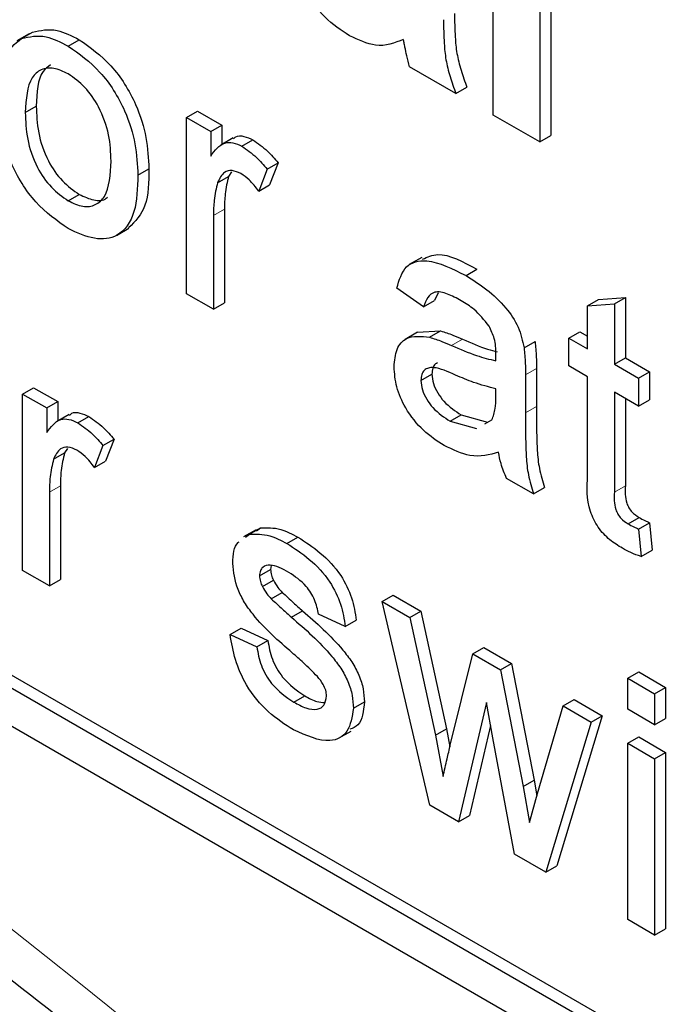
# Paper-space layout 'Blatt2' of a CAD drawing. Header units: millimetres. Extents: x 5 to 418, y 2 to 292.
# Tile 16 of 76: x 99.57 to 101.64, y 153.21 to 156.37. Entities that reach past the tile are written whole.
import ezdxf

# ---------------------------------------------------------------- set-up
doc = ezdxf.new("R2010")
doc.units = ezdxf.units.MM

psp = doc.layouts.new('Blatt2')

# ---------------------------------------------------------------- linework, layer by layer
at = {"color": 7, "linetype": 'Continuous', "lineweight": 25}
for p, q in [((87.6813, 160.9461), (105.359, 150.741)), ((92.2421, 158.4765), (105.3943, 150.8839)), ((92.2068, 158.4561), (105.359, 150.8635)), ((101.0873, 156.0648), (101.0873, 156.963)), ((101.2369, 156.8767), (101.2369, 155.9785)), ((101.2722, 156.8971), (101.2722, 155.9989)), ((99.5968, 156.3261), (99.557, 156.3032)), ((99.5716, 156.3112), (99.607, 156.3316)), ((99.7219, 156.2867), (99.7573, 156.3071)), ((100.9676, 156.1339), (100.8181, 156.2203)), ((100.9676, 156.1339), (101.003, 156.1543)), ((99.5839, 156.0733), (99.6192, 156.0937)), ((100.1023, 156.0572), (100.1377, 156.0776)), ((100.1023, 155.4903), (100.1023, 156.0572)), ((100.1023, 156.0572), (100.1798, 156.0124)), ((100.1377, 156.0776), (100.2152, 156.0328)), ((101.2369, 155.9785), (101.0873, 156.0648)), ((100.1798, 156.0124), (100.2152, 156.0328)), ((100.2152, 156.0328), (100.2152, 155.9704)), ((100.1798, 156.0124), (100.1798, 155.9333)), ((100.2516, 155.9914), (100.2118, 155.9685)), ((101.2369, 155.9785), (101.2722, 155.9989)), ((100.2801, 155.9645), (100.3155, 155.9849)), ((100.3607, 155.8914), (100.3961, 155.9118)), ((100.3961, 155.9118), (100.3691, 155.8411)), ((99.9456, 155.8721), (99.981, 155.8925)), ((100.2018, 155.8476), (100.2371, 155.868)), ((100.2468, 155.8823), (100.2371, 155.868)), ((100.3607, 155.8914), (100.3338, 155.8207)), ((100.3338, 155.8207), (100.3691, 155.8411)), ((99.7219, 155.7894), (99.7573, 155.8099)), ((100.1885, 155.7417), (100.1885, 155.4406)), ((100.2238, 155.7621), (100.2238, 155.461)), ((99.8772, 155.6782), (99.917, 155.7011)), ((100.8577, 155.6073), (100.8179, 155.5844)), ((101, 155.5489), (101.0353, 155.5693)), ((100.1885, 155.4406), (100.1023, 155.4903)), ((100.8637, 155.4486), (100.7775, 155.5083)), ((100.9102, 155.4937), (100.899, 155.469)), ((100.1885, 155.4406), (100.2238, 155.461)), ((100.8637, 155.4486), (100.899, 155.469)), ((101.3907, 155.4514), (101.4261, 155.4718)), ((101.3907, 155.4514), (101.4768, 155.4582)), ((101.3907, 155.3134), (101.3907, 155.4514)), ((101.4261, 155.4718), (101.5122, 155.4786)), ((101.4768, 155.4582), (101.5122, 155.4786)), ((101.4768, 155.4582), (101.4768, 155.2637)), ((101.5122, 155.4786), (101.5122, 155.2841)), ((100.8445, 155.3668), (100.8047, 155.3438)), ((100.8446, 155.3666), (100.9184, 155.3711)), ((100.883, 155.3507), (100.9184, 155.3711)), ((101.3304, 155.3482), (101.3658, 155.3686)), ((101.3658, 155.3686), (101.3907, 155.3542)), ((101.1867, 155.3168), (101.2221, 155.3372)), ((101.3304, 155.2587), (101.3304, 155.3482)), ((101.3304, 155.3482), (101.3907, 155.3134)), ((101.4768, 155.2637), (101.5122, 155.2841)), ((101.4768, 155.2637), (101.5544, 155.2189)), ((101.5122, 155.2841), (101.5897, 155.2393)), ((100.855, 155.2116), (100.8904, 155.232)), ((101.1909, 155.2294), (101.1909, 155.108)), ((101.2263, 155.2498), (101.2263, 155.1284)), ((101.3907, 155.2239), (101.3304, 155.2587)), ((101.5544, 155.2189), (101.5897, 155.2393)), ((101.5897, 155.2393), (101.5897, 155.1498)), ((101.3907, 154.9058), (101.3907, 155.2239)), ((101.5544, 155.2189), (101.5544, 155.1294)), ((99.5753, 155.168), (99.6106, 155.1884)), ((99.5753, 154.6012), (99.5753, 155.168)), ((99.5753, 155.168), (99.6528, 155.1233)), ((99.6106, 155.1884), (99.6881, 155.1437)), ((101.0958, 155.1564), (101.0962, 155.1851)), ((101.5544, 155.1294), (101.4768, 155.1742)), ((101.4768, 155.1742), (101.4768, 154.8525)), ((99.6528, 155.1233), (99.6881, 155.1437)), ((99.6881, 155.1437), (99.6881, 155.0813)), ((101.5122, 155.1538), (101.5122, 154.8729)), ((101.5544, 155.1294), (101.5897, 155.1498)), ((99.6528, 155.1233), (99.6528, 155.0442)), ((99.7245, 155.1023), (99.6847, 155.0793)), ((99.753, 155.0753), (99.7884, 155.0958)), ((100.9492, 155.0809), (100.9846, 155.1014)), ((100.9492, 155.0809), (101.0339, 155.0577)), ((100.9846, 155.1014), (101.0693, 155.0781)), ((101.0608, 155.0727), (101.083, 155.0852)), ((99.8336, 155.0022), (99.869, 155.0227)), ((99.869, 155.0227), (99.8421, 154.9519)), ((99.6747, 154.9585), (99.7101, 154.9789)), ((99.7197, 154.9932), (99.7101, 154.9789)), ((99.8336, 155.0022), (99.8067, 154.9315)), ((99.8067, 154.9315), (99.8421, 154.9519)), ((101.2168, 154.847), (101.1306, 154.8967)), ((99.6614, 154.8526), (99.6614, 154.5514)), ((99.6967, 154.873), (99.6967, 154.5718)), ((101.2168, 154.847), (101.2521, 154.8674)), ((101.5206, 154.7511), (101.5559, 154.7715)), ((101.5544, 154.7341), (101.5897, 154.7545)), ((101.5897, 154.7545), (101.5983, 154.6661)), ((100.3253, 154.7317), (100.2855, 154.7088)), ((100.3044, 154.7173), (100.3398, 154.7377)), ((100.3272, 154.7286), (100.3398, 154.7377)), ((101.5544, 154.7341), (101.563, 154.6457)), ((100.2918, 154.7082), (100.3044, 154.7173)), ((100.4246, 154.6877), (100.46, 154.7081)), ((101.563, 154.6457), (101.5983, 154.6661)), ((99.6614, 154.5514), (99.5753, 154.6012)), ((100.3366, 154.5842), (100.3719, 154.6046)), ((100.374, 154.617), (100.3719, 154.6046)), ((99.6614, 154.5514), (99.6967, 154.5718)), ((100.3456, 154.5493), (100.381, 154.5697)), ((100.374, 154.5102), (100.4094, 154.5306)), ((100.7302, 154.5013), (100.7655, 154.5217)), ((100.8834, 153.846), (100.7302, 154.5013)), ((100.7302, 154.5013), (100.8198, 154.4496)), ((100.7655, 154.5217), (100.8551, 154.47)), ((100.4391, 154.4508), (100.4745, 154.4713)), ((100.8198, 154.4496), (100.8551, 154.47)), ((100.8551, 154.47), (100.9372, 154.0922)), ((100.6122, 154.4203), (100.5261, 154.46)), ((100.6122, 154.4203), (100.6475, 154.4407)), ((100.8198, 154.4496), (100.9019, 154.0718)), ((100.2419, 154.3954), (100.2772, 154.4158)), ((100.2772, 154.4158), (100.3633, 154.376)), ((100.2419, 154.3954), (100.328, 154.3556)), ((100.328, 154.3556), (100.3633, 154.376)), ((101.022, 154.3328), (101.0574, 154.3532)), ((101.0574, 154.3532), (101.1465, 154.3018)), ((100.9494, 154.0394), (101.022, 154.3328)), ((101.022, 154.3328), (101.1111, 154.2814)), ((101.1111, 154.2814), (101.1465, 154.3018)), ((101.1111, 154.2814), (101.1834, 153.9062)), ((101.1465, 154.3018), (101.2187, 153.9266)), ((101.5199, 154.2543), (101.5553, 154.2747)), ((101.5199, 154.1548), (101.5199, 154.2543)), ((101.5199, 154.2543), (101.606, 154.2045)), ((101.5553, 154.2747), (101.6414, 154.2249)), ((101.606, 154.2045), (101.6414, 154.2249)), ((101.6414, 154.2249), (101.6414, 154.1255)), ((100.4467, 154.1777), (100.482, 154.1981)), ((101.312, 154.1654), (101.3474, 154.1858)), ((101.3474, 154.1858), (101.4373, 154.1339)), ((101.606, 154.2045), (101.606, 154.1051)), ((100.638, 154.158), (100.6734, 154.1784)), ((101.066, 154.1766), (100.9756, 153.7928)), ((101.0862, 154.0625), (101.066, 154.1766)), ((101.2294, 153.8835), (101.312, 154.1654)), ((101.312, 154.1654), (101.4019, 154.1135)), ((101.606, 154.1051), (101.5199, 154.1548)), ((101.4373, 154.1339), (101.2918, 153.651)), ((101.4019, 154.1135), (101.4373, 154.1339)), ((101.606, 154.1051), (101.6414, 154.1255)), ((100.9019, 154.0718), (100.9372, 154.0922)), ((100.9372, 154.0922), (100.9481, 154.0339)), ((101.0791, 154.1025), (101.011, 153.8132)), ((101.4019, 154.1135), (101.2565, 153.6306)), ((100.5908, 154.0614), (100.6306, 154.0843)), ((100.9019, 154.0718), (100.9266, 153.939)), ((101.1563, 153.6884), (101.0862, 154.0625)), ((101.5199, 154.0454), (101.5553, 154.0658)), ((101.5553, 154.0658), (101.6414, 154.0161)), ((101.5199, 153.4785), (101.5199, 154.0454)), ((101.5199, 154.0454), (101.606, 153.9957)), ((101.606, 153.9957), (101.6414, 154.0161)), ((101.606, 153.9957), (101.606, 153.4288)), ((101.6414, 154.0161), (101.6414, 153.4492)), ((101.1834, 153.9062), (101.2187, 153.9266)), ((101.1834, 153.9062), (101.2038, 153.7908)), ((101.2187, 153.9266), (101.2276, 153.8768)), ((101.2038, 153.7908), (101.2294, 153.8835)), ((100.9756, 153.7928), (100.8834, 153.846)), ((100.9756, 153.7928), (101.011, 153.8132)), ((101.2565, 153.6306), (101.1563, 153.6884)), ((101.2565, 153.6306), (101.2918, 153.651)), ((101.606, 153.4288), (101.5199, 153.4785)), ((101.606, 153.4288), (101.6414, 153.4492))]:
    psp.add_line(p, q, dxfattribs=at)
at = {"color": 7, "linetype": 'Continuous', "lineweight": 18}
for p, q in [((100.1885, 155.7417), (100.2238, 155.7621)), ((100.9538, 155.3241), (100.9892, 155.3445)), ((101.1909, 155.2294), (101.2263, 155.2498)), ((101.1909, 155.108), (101.2263, 155.1284)), ((99.6614, 154.8526), (99.6967, 154.873)), ((101.4768, 154.8525), (101.5122, 154.8729))]:
    psp.add_line(p, q, dxfattribs=at)
psp.add_arc((84.7687, 134.6373), 23.9173, 50.3038, 69.70158, dxfattribs=at)
at = {"color": 7, "linetype": 'Continuous', "lineweight": 25}
for points, knots in [([(93.2545, 156.8014), (93.4922, 156.7148), (94.1838, 156.4628), (95.3459, 155.9413), (96.7373, 155.196), (98.131, 154.3193), (99.2478, 153.5191), (99.8954, 153.0054), (100.0851, 152.8549)], [0, 0, 0, 0, 0.106109, 0.308603, 0.511101, 0.713584, 0.916095, 1, 1, 1, 1]), ([(100.6252, 156.3201), (100.5985, 156.3377), (100.5453, 156.3728), (100.4815, 156.4589), (100.4445, 156.5487), (100.4409, 156.599), (100.4391, 156.6242)], [0, 0, 0, 0, 0.280489, 0.559534, 0.779594, 1, 1, 1, 1]), ([(100.9277, 156.3716), (100.9281, 156.3462), (100.9286, 156.3043), (100.9341, 156.2434), (100.9478, 156.1887), (100.961, 156.1522), (100.9676, 156.1339)], [0, 0, 0, 0, 0.340131, 0.560058, 0.779955, 1, 1, 1, 1]), ([(100.9631, 156.392), (100.9634, 156.3666), (100.964, 156.3247), (100.9694, 156.2638), (100.9832, 156.2091), (100.9964, 156.1726), (101.003, 156.1543)], [0, 0, 0, 0, 0.340131, 0.560058, 0.779955, 1, 1, 1, 1]), ([(99.607, 156.3316), (99.6325, 156.3373), (99.678, 156.3475), (99.733, 156.3195), (99.7573, 156.3071)], [0, 0, 0, 0, 0.559037, 1, 1, 1, 1]), ([(99.4978, 156.1227), (99.4997, 156.1703), (99.5031, 156.2551), (99.5507, 156.2941), (99.5716, 156.3112)], [0, 0, 0, 0, 0.56095, 1, 1, 1, 1]), ([(99.5716, 156.3112), (99.5971, 156.3169), (99.6427, 156.3271), (99.6977, 156.299), (99.7219, 156.2867)], [0, 0, 0, 0, 0.559037, 1, 1, 1, 1]), ([(99.7573, 156.3071), (99.7926, 156.2823), (99.8631, 156.2326), (99.9399, 156.1088), (99.9766, 155.9908), (99.9795, 155.9253), (99.981, 155.8925)], [0, 0, 0, 0, 0.279554, 0.5586, 0.778985, 1, 1, 1, 1]), ([(100.7986, 156.3083), (100.7703, 156.2968), (100.7197, 156.2762), (100.6541, 156.3067), (100.6252, 156.3201)], [0, 0, 0, 0, 0.559714, 1, 1, 1, 1]), ([(100.8039, 156.2835), (100.803, 156.2881), (100.8014, 156.2964), (100.7994, 156.3047), (100.7986, 156.3083)], [0, 0, 0, 0, 0.560198, 1, 1, 1, 1]), ([(99.7219, 156.2867), (99.7572, 156.2619), (99.8278, 156.2122), (99.9045, 156.0883), (99.9412, 155.9704), (99.9441, 155.9049), (99.9456, 155.8721)], [0, 0, 0, 0, 0.279554, 0.5586, 0.778985, 1, 1, 1, 1]), ([(100.8181, 156.2203), (100.8152, 156.2321), (100.8101, 156.2533), (100.8058, 156.2743), (100.8039, 156.2835)], [0, 0, 0, 0, 0.560035, 1, 1, 1, 1]), ([(99.7219, 156.1972), (99.7062, 156.2047), (99.6746, 156.2198), (99.6335, 156.214), (99.5899, 156.1762), (99.5864, 156.1157), (99.5839, 156.0733)], [0, 0, 0, 0, 0.187138, 0.37403, 0.561107, 1, 1, 1, 1]), ([(99.6649, 156.226), (99.6564, 156.2199), (99.6231, 156.1961), (99.6209, 156.1374), (99.6192, 156.0937)], [0, 0, 0, 0, 0.254666, 1, 1, 1, 1]), ([(99.8595, 155.9172), (99.8584, 155.9448), (99.8564, 155.9999), (99.826, 156.0861), (99.777, 156.1584), (99.7403, 156.1843), (99.7219, 156.1972)], [0, 0, 0, 0, 0.281069, 0.560318, 0.780175, 1, 1, 1, 1]), ([(99.7219, 155.6999), (99.6859, 155.7252), (99.614, 155.7755), (99.5358, 155.9029), (99.5019, 156.0229), (99.4991, 156.0894), (99.4978, 156.1227)], [0, 0, 0, 0, 0.279615, 0.558363, 0.778853, 1, 1, 1, 1]), ([(99.6192, 156.0937), (99.6203, 156.0658), (99.6223, 156.0101), (99.6513, 155.9224), (99.7014, 155.8491), (99.7387, 155.8229), (99.7573, 155.8099)], [0, 0, 0, 0, 0.281134, 0.560388, 0.780161, 1, 1, 1, 1]), ([(99.5839, 156.0733), (99.5849, 156.0454), (99.587, 155.9896), (99.6159, 155.902), (99.6661, 155.8287), (99.7033, 155.8025), (99.7219, 155.7894)], [0, 0, 0, 0, 0.281134, 0.560388, 0.780161, 1, 1, 1, 1]), ([(100.2534, 155.9887), (100.2557, 155.9912), (100.2635, 155.9999), (100.2865, 155.9981), (100.3058, 155.9893), (100.3155, 155.9849)], [0, 0, 0, 0, 0.169136, 0.584529, 1, 1, 1, 1]), ([(100.1798, 155.9333), (100.1927, 155.9512), (100.2107, 155.976), (100.2507, 155.9784), (100.2703, 155.9691), (100.2801, 155.9645)], [0, 0, 0, 0, 0.5595876, 0.7797731, 1, 1, 1, 1]), ([(100.2801, 155.9645), (100.296, 155.9536), (100.3243, 155.934), (100.3496, 155.9044), (100.3607, 155.8914)], [0, 0, 0, 0, 0.559541, 1, 1, 1, 1]), ([(100.3155, 155.9849), (100.3313, 155.974), (100.3597, 155.9544), (100.3849, 155.9248), (100.3961, 155.9118)], [0, 0, 0, 0, 0.559541, 1, 1, 1, 1]), ([(99.7219, 155.7894), (99.7379, 155.7819), (99.7698, 155.7667), (99.8108, 155.7738), (99.854, 155.8131), (99.8572, 155.8743), (99.8595, 155.9172)], [0, 0, 0, 0, 0.1870443, 0.3739439, 0.5609847, 1, 1, 1, 1]), ([(99.9456, 155.8721), (99.9444, 155.8306), (99.942, 155.7478), (99.8895, 155.6719), (99.8077, 155.6604), (99.7505, 155.6867), (99.7219, 155.6999)], [0, 0, 0, 0, 0.28103, 0.559511, 0.7796, 1, 1, 1, 1]), ([(99.981, 155.8925), (99.9804, 155.8498), (99.9794, 155.7665), (99.9368, 155.7234), (99.916, 155.7024)], [0, 0, 0, 0, 0.512908, 1, 1, 1, 1]), ([(100.2767, 155.8769), (100.2669, 155.8812), (100.2474, 155.8897), (100.2179, 155.8819), (100.2079, 155.8606), (100.2018, 155.8476)], [0, 0, 0, 0, 0.280304, 0.560914, 1, 1, 1, 1]), ([(100.2371, 155.868), (100.2328, 155.8496), (100.225, 155.8168), (100.2242, 155.7788), (100.2238, 155.7621)], [0, 0, 0, 0, 0.559889, 1, 1, 1, 1]), ([(100.3338, 155.8207), (100.324, 155.8336), (100.3064, 155.8566), (100.2858, 155.8707), (100.2767, 155.8769)], [0, 0, 0, 0, 0.560104, 1, 1, 1, 1]), ([(100.2018, 155.8476), (100.1974, 155.8292), (100.1896, 155.7964), (100.1888, 155.7584), (100.1885, 155.7417)], [0, 0, 0, 0, 0.559889, 1, 1, 1, 1]), ([(99.7573, 155.8099), (99.773, 155.8026), (99.8044, 155.7882), (99.8364, 155.7896), (99.8472, 155.8002), (99.8486, 155.8015)], [0, 0, 0, 0, 0.465387, 0.930413, 1, 1, 1, 1]), ([(100.8603, 155.6018), (100.876, 155.6087), (100.9244, 155.6298), (100.9906, 155.5937), (101.0353, 155.5693)], [0, 0, 0, 0, 0.323839, 1, 1, 1, 1]), ([(100.7775, 155.5083), (100.7854, 155.5345), (100.8012, 155.587), (100.8861, 155.6067), (100.9567, 155.5708), (101, 155.5489)], [0, 0, 0, 0, 0.280435, 0.559306, 1, 1, 1, 1]), ([(101, 155.5489), (101.0448, 155.5202), (101.1074, 155.4803), (101.1717, 155.3837), (101.1817, 155.3391), (101.1867, 155.3168)], [0, 0, 0, 0, 0.559254, 0.779197, 1, 1, 1, 1]), ([(100.9845, 155.4683), (100.9698, 155.4763), (100.9405, 155.4921), (100.8999, 155.5007), (100.875, 155.48), (100.8674, 155.4591), (100.8637, 155.4486)], [0, 0, 0, 0, 0.280858, 0.559766, 0.779502, 1, 1, 1, 1]), ([(101.074, 155.3867), (101.0585, 155.406), (101.0306, 155.4406), (100.9986, 155.4598), (100.9845, 155.4683)], [0, 0, 0, 0, 0.557879, 1, 1, 1, 1]), ([(100.7689, 155.2557), (100.7708, 155.2756), (100.7746, 155.3153), (100.8123, 155.3585), (100.8562, 155.3537), (100.883, 155.3507)], [0, 0, 0, 0, 0.280452, 0.560987, 1, 1, 1, 1]), ([(100.9184, 155.3711), (100.9315, 155.3669), (100.9549, 155.3593), (100.9787, 155.3491), (100.9892, 155.3445)], [0, 0, 0, 0, 0.559921, 1, 1, 1, 1]), ([(101.0962, 155.2977), (101.0959, 155.3138), (101.0954, 155.3424), (101.0805, 155.3732), (101.074, 155.3867)], [0, 0, 0, 0, 0.56192, 1, 1, 1, 1]), ([(100.883, 155.3507), (100.8961, 155.3465), (100.9196, 155.3389), (100.9433, 155.3287), (100.9538, 155.3241)], [0, 0, 0, 0, 0.559921, 1, 1, 1, 1]), ([(100.9538, 155.3241), (100.9807, 155.3125), (101.0287, 155.2918), (101.0753, 155.28), (101.0958, 155.2748)], [0, 0, 0, 0, 0.560185, 1, 1, 1, 1]), ([(100.9892, 155.3445), (101.0161, 155.3327), (101.0535, 155.3162), (101.0899, 155.3066), (101.1, 155.3039)], [0, 0, 0, 0, 0.719635, 1, 1, 1, 1]), ([(101.2221, 155.3372), (101.2236, 155.3205), (101.2263, 155.2907), (101.2263, 155.2623), (101.2263, 155.2498)], [0, 0, 0, 0, 0.559832, 1, 1, 1, 1]), ([(101.0958, 155.2748), (101.0959, 155.2791), (101.096, 155.2867), (101.0961, 155.2944), (101.0962, 155.2977)], [0, 0, 0, 0, 0.559898, 1, 1, 1, 1]), ([(101.1867, 155.3168), (101.1882, 155.3001), (101.1909, 155.2703), (101.1909, 155.2419), (101.1909, 155.2294)], [0, 0, 0, 0, 0.559832, 1, 1, 1, 1]), ([(100.908, 155.2684), (100.9058, 155.2673), (100.8992, 155.2642), (100.8923, 155.2519), (100.891, 155.2387), (100.8904, 155.232)], [0, 0, 0, 0, 0.193853, 0.597009, 1, 1, 1, 1]), ([(100.9296, 155.0028), (100.9071, 155.0172), (100.8623, 155.0461), (100.8066, 155.1159), (100.7735, 155.192), (100.7705, 155.2345), (100.7689, 155.2557)], [0, 0, 0, 0, 0.280815, 0.55969, 0.779697, 1, 1, 1, 1]), ([(100.9666, 155.229), (100.942, 155.2401), (100.9114, 155.2541), (100.8788, 155.2529), (100.8657, 155.2455), (100.8568, 155.2317), (100.8556, 155.2183), (100.855, 155.2116)], [0, 0, 0, 0, 0.500271, 0.625314, 0.750243, 0.875147, 1, 1, 1, 1]), ([(100.8904, 155.232), (100.8913, 155.2222), (100.8931, 155.2025), (100.9083, 155.171), (100.938, 155.1315), (100.9654, 155.1138), (100.9846, 155.1014)], [0, 0, 0, 0, 0.186561, 0.373468, 0.560609, 1, 1, 1, 1]), ([(101.0962, 155.1851), (101.0723, 155.1911), (101.0298, 155.2019), (100.9859, 155.2207), (100.9666, 155.229)], [0, 0, 0, 0, 0.559766, 1, 1, 1, 1]), ([(100.855, 155.2116), (100.856, 155.2018), (100.8578, 155.1821), (100.873, 155.1505), (100.9026, 155.1111), (100.93, 155.0934), (100.9492, 155.0809)], [0, 0, 0, 0, 0.186561, 0.373468, 0.560609, 1, 1, 1, 1]), ([(101.083, 155.0852), (101.0874, 155.0968), (101.0954, 155.1177), (101.0957, 155.1446), (101.0958, 155.1564)], [0, 0, 0, 0, 0.559006, 1, 1, 1, 1]), ([(99.7263, 155.0996), (99.7286, 155.1021), (99.7365, 155.1107), (99.7594, 155.1089), (99.7787, 155.1002), (99.7884, 155.0958)], [0, 0, 0, 0, 0.1691395, 0.5845029, 1, 1, 1, 1]), ([(101.1909, 155.108), (101.191, 155.0796), (101.1912, 155.0328), (101.193, 154.9668), (101.1985, 154.9085), (101.2107, 154.8675), (101.2168, 154.847)], [0, 0, 0, 0, 0.340226, 0.560339, 0.780175, 1, 1, 1, 1]), ([(101.2263, 155.1284), (101.2264, 155.1), (101.2266, 155.0532), (101.2283, 154.9872), (101.2338, 154.9289), (101.246, 154.8879), (101.2521, 154.8674)], [0, 0, 0, 0, 0.340226, 0.560339, 0.780175, 1, 1, 1, 1]), ([(99.6528, 155.0442), (99.6657, 155.062), (99.6836, 155.0869), (99.7236, 155.0893), (99.7432, 155.08), (99.753, 155.0753)], [0, 0, 0, 0, 0.559608, 0.779769, 1, 1, 1, 1]), ([(99.753, 155.0753), (99.7689, 155.0644), (99.7973, 155.0449), (99.8225, 155.0153), (99.8336, 155.0022)], [0, 0, 0, 0, 0.559544, 1, 1, 1, 1]), ([(99.7884, 155.0958), (99.8043, 155.0848), (99.8326, 155.0653), (99.8579, 155.0357), (99.869, 155.0227)], [0, 0, 0, 0, 0.559544, 1, 1, 1, 1]), ([(99.7497, 154.9878), (99.7399, 154.9921), (99.7203, 155.0006), (99.6908, 154.9927), (99.6808, 154.9715), (99.6747, 154.9585)], [0, 0, 0, 0, 0.280294, 0.560891, 1, 1, 1, 1]), ([(99.7101, 154.9789), (99.7057, 154.9605), (99.6979, 154.9276), (99.6971, 154.8897), (99.6967, 154.873)], [0, 0, 0, 0, 0.559866, 1, 1, 1, 1]), ([(99.8067, 154.9315), (99.7969, 154.9444), (99.7794, 154.9675), (99.7587, 154.9816), (99.7497, 154.9878)], [0, 0, 0, 0, 0.560121, 1, 1, 1, 1]), ([(101.1048, 154.9812), (101.0754, 154.9729), (101.0229, 154.958), (100.9581, 154.9891), (100.9296, 155.0028)], [0, 0, 0, 0, 0.5599746, 1, 1, 1, 1]), ([(101.1306, 154.8967), (101.1238, 154.9126), (101.1116, 154.9412), (101.1069, 154.969), (101.1048, 154.9812)], [0, 0, 0, 0, 0.5596428, 1, 1, 1, 1]), ([(99.6747, 154.9585), (99.6703, 154.9401), (99.6625, 154.9072), (99.6617, 154.8693), (99.6614, 154.8526)], [0, 0, 0, 0, 0.559866, 1, 1, 1, 1]), ([(101.5023, 154.6722), (101.4887, 154.6806), (101.4617, 154.6973), (101.4229, 154.7378), (101.3857, 154.8161), (101.3887, 154.8687), (101.3907, 154.9058)], [0, 0, 0, 0, 0.1874348, 0.3738249, 0.5594669, 1, 1, 1, 1]), ([(101.4768, 154.8525), (101.4758, 154.8345), (101.4744, 154.8119), (101.4878, 154.7816), (101.5008, 154.7635), (101.5127, 154.7561), (101.5206, 154.7511)], [0, 0, 0, 0, 0.49959, 0.625223, 0.750352, 1, 1, 1, 1]), ([(101.5122, 154.8729), (101.5111, 154.8549), (101.5098, 154.8323), (101.5231, 154.802), (101.5361, 154.7839), (101.548, 154.7765), (101.5559, 154.7715)], [0, 0, 0, 0, 0.49959, 0.625223, 0.750352, 1, 1, 1, 1]), ([(101.5559, 154.7715), (101.5623, 154.7681), (101.5735, 154.762), (101.5848, 154.7568), (101.5897, 154.7545)], [0, 0, 0, 0, 0.559962, 1, 1, 1, 1]), ([(100.3398, 154.7377), (100.3609, 154.7385), (100.3986, 154.74), (100.4412, 154.7179), (100.46, 154.7081)], [0, 0, 0, 0, 0.55894, 1, 1, 1, 1]), ([(101.5206, 154.7511), (101.5269, 154.7477), (101.5382, 154.7416), (101.5494, 154.7364), (101.5544, 154.7341)], [0, 0, 0, 0, 0.559962, 1, 1, 1, 1]), ([(100.2505, 154.6238), (100.2519, 154.6515), (100.2534, 154.681), (100.27, 154.6924), (100.2709, 154.6931)], [0, 0, 0, 0, 0.9415985, 1, 1, 1, 1]), ([(100.3044, 154.7173), (100.3255, 154.7181), (100.3632, 154.7196), (100.4058, 154.6974), (100.4246, 154.6877)], [0, 0, 0, 0, 0.55894, 1, 1, 1, 1]), ([(100.46, 154.7081), (100.4841, 154.6925), (100.5322, 154.6613), (100.5967, 154.5938), (100.6363, 154.512), (100.6438, 154.4645), (100.6475, 154.4407)], [0, 0, 0, 0, 0.2807383, 0.5604286, 0.7794498, 1, 1, 1, 1]), ([(100.4246, 154.6877), (100.4487, 154.6721), (100.4969, 154.6409), (100.5614, 154.5734), (100.601, 154.4916), (100.6084, 154.4441), (100.6122, 154.4203)], [0, 0, 0, 0, 0.2807383, 0.5604286, 0.7794498, 1, 1, 1, 1]), ([(101.563, 154.6457), (101.5517, 154.6496), (101.5317, 154.6565), (101.5113, 154.6674), (101.5023, 154.6722)], [0, 0, 0, 0, 0.560081, 1, 1, 1, 1]), ([(100.4416, 154.3362), (100.3979, 154.3742), (100.3432, 154.4218), (100.2876, 154.4973), (100.2586, 154.5544), (100.2537, 154.5961), (100.2505, 154.6238)], [0, 0, 0, 0, 0.501318, 0.62659, 0.751821, 1, 1, 1, 1]), ([(100.4309, 154.5945), (100.41, 154.606), (100.3787, 154.6232), (100.3491, 154.615), (100.338, 154.6011), (100.3371, 154.5898), (100.3366, 154.5842)], [0, 0, 0, 0, 0.499778, 0.7491, 0.874603, 1, 1, 1, 1]), ([(100.3719, 154.6046), (100.3725, 154.5982), (100.3734, 154.5869), (100.3786, 154.575), (100.381, 154.5697)], [0, 0, 0, 0, 0.55928, 1, 1, 1, 1]), ([(100.3366, 154.5842), (100.3371, 154.5778), (100.338, 154.5665), (100.3433, 154.5546), (100.3456, 154.5493)], [0, 0, 0, 0, 0.55928, 1, 1, 1, 1]), ([(100.381, 154.5697), (100.3856, 154.5617), (100.3939, 154.5473), (100.4046, 154.5357), (100.4094, 154.5306)], [0, 0, 0, 0, 0.559123, 1, 1, 1, 1]), ([(100.5261, 154.46), (100.523, 154.4755), (100.5168, 154.5064), (100.4818, 154.5611), (100.4502, 154.5818), (100.4309, 154.5945)], [0, 0, 0, 0, 0.280304, 0.560232, 1, 1, 1, 1]), ([(100.3456, 154.5493), (100.3502, 154.5412), (100.3585, 154.5269), (100.3693, 154.5153), (100.374, 154.5102)], [0, 0, 0, 0, 0.559123, 1, 1, 1, 1]), ([(100.374, 154.5102), (100.3861, 154.4989), (100.4077, 154.4788), (100.4295, 154.4594), (100.4391, 154.4508)], [0, 0, 0, 0, 0.559962, 1, 1, 1, 1]), ([(100.4094, 154.5306), (100.4215, 154.5194), (100.4431, 154.4992), (100.4649, 154.4798), (100.4745, 154.4713)], [0, 0, 0, 0, 0.559962, 1, 1, 1, 1]), ([(100.4745, 154.4713), (100.5192, 154.4322), (100.575, 154.3834), (100.634, 154.3077), (100.6572, 154.2644), (100.6714, 154.2192), (100.6727, 154.192), (100.6734, 154.1784)], [0, 0, 0, 0, 0.500448, 0.625402, 0.750284, 0.875082, 1, 1, 1, 1]), ([(100.4391, 154.4508), (100.4838, 154.4118), (100.5397, 154.363), (100.5986, 154.2873), (100.6218, 154.244), (100.636, 154.1988), (100.6373, 154.1716), (100.638, 154.158)], [0, 0, 0, 0, 0.500448, 0.625402, 0.750284, 0.875082, 1, 1, 1, 1]), ([(100.4457, 154.0887), (100.4185, 154.1059), (100.3643, 154.1402), (100.2947, 154.2234), (100.2558, 154.3151), (100.2465, 154.3686), (100.2419, 154.3954)], [0, 0, 0, 0, 0.280738, 0.559296, 0.779304, 1, 1, 1, 1]), ([(100.3633, 154.376), (100.3668, 154.3561), (100.3737, 154.3165), (100.4155, 154.243), (100.4568, 154.2151), (100.482, 154.1981)], [0, 0, 0, 0, 0.2813348, 0.561073, 1, 1, 1, 1]), ([(100.328, 154.3556), (100.3314, 154.3357), (100.3383, 154.2961), (100.3801, 154.2226), (100.4214, 154.1947), (100.4467, 154.1777)], [0, 0, 0, 0, 0.2813348, 0.561073, 1, 1, 1, 1]), ([(100.5224, 154.2604), (100.5076, 154.2753), (100.481, 154.3019), (100.4536, 154.3257), (100.4416, 154.3362)], [0, 0, 0, 0, 0.5597814, 1, 1, 1, 1]), ([(100.5519, 154.1976), (100.5514, 154.2035), (100.5503, 154.2154), (100.54, 154.2385), (100.5291, 154.2521), (100.5224, 154.2604)], [0, 0, 0, 0, 0.279792, 0.559876, 1, 1, 1, 1]), ([(100.4467, 154.1777), (100.4598, 154.1706), (100.4861, 154.1566), (100.521, 154.1514), (100.5465, 154.1649), (100.5501, 154.1867), (100.5519, 154.1976)], [0, 0, 0, 0, 0.281188, 0.560952, 0.781099, 1, 1, 1, 1]), ([(100.482, 154.1981), (100.4954, 154.1905), (100.5177, 154.1777), (100.5378, 154.177), (100.5459, 154.1767)], [0, 0, 0, 0, 0.596498, 1, 1, 1, 1]), ([(100.638, 154.158), (100.6339, 154.1306), (100.6256, 154.0758), (100.5535, 154.04), (100.4866, 154.0702), (100.4457, 154.0887)], [0, 0, 0, 0, 0.279936, 0.560046, 1, 1, 1, 1]), ([(100.6734, 154.1784), (100.6704, 154.149), (100.6661, 154.1057), (100.6365, 154.0942), (100.627, 154.0906)], [0, 0, 0, 0, 0.679058, 1, 1, 1, 1]), ([(100.9266, 153.939), (100.9309, 153.9577), (100.9384, 153.9912), (100.946, 154.0247), (100.9494, 154.0394)], [0, 0, 0, 0, 0.559991, 1, 1, 1, 1])]:
    psp.add_open_spline(points, degree=3, knots=knots, dxfattribs=at)

doc.saveas('drawing.dxf')
